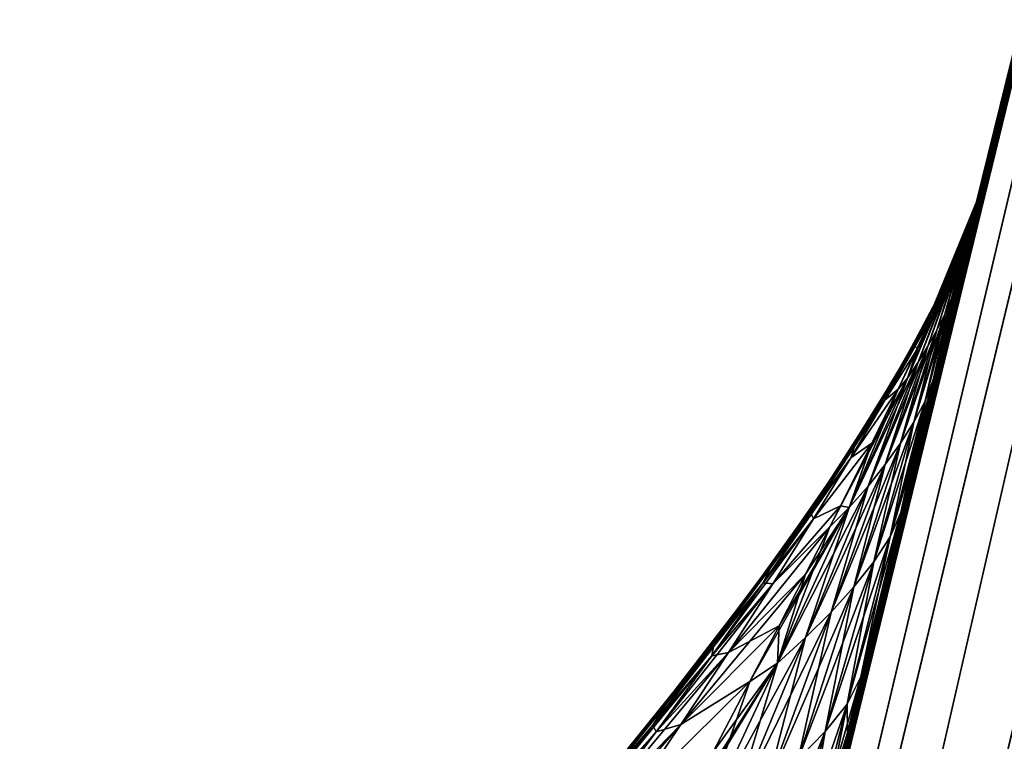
# Model space of a CAD drawing. Header units: metres. Extents: x 59 to 135, y -85 to 87.
# Tile 205 of 210: x 127.153 to 128.482, y 75.464 to 76.438. Entities that reach past the tile are written whole.
import ezdxf

# ---------------------------------------------------------------- set-up
doc = ezdxf.new("R2010")
doc.units = ezdxf.units.M
doc.layers.add('solid_21_404_502_XXX', color=7, linetype='CONTINUOUS')

msp = doc.modelspace()

# ---------------------------------------------------------------- linework, layer by layer
at = {"layer": 'solid_21_404_502_XXX'}
for points in [[(126.639999, 67.773849, 11.729356), (129.696121, 80.479248, 9.775291), (129.544312, 80.454048, 9.365866)], [(126.639999, 67.773849, 11.729356), (126.875145, 67.776382, 12.099003), (129.696121, 80.479248, 9.775291)], [(129.696121, 80.479248, -9.775291), (126.886948, 67.827339, -12.091162), (126.651802, 67.824821, -11.721516)], [(129.544312, 80.454048, -9.365866), (129.696121, 80.479248, -9.775291), (126.651802, 67.824821, -11.721516)], [(126.875145, 67.776382, 12.099003), (129.930511, 80.477661, 10.144569), (129.696121, 80.479248, 9.775291)], [(126.875145, 67.776382, 12.099003), (127.182274, 67.753304, 12.410576), (129.930511, 80.477661, 10.144569)], [(129.696121, 80.479248, -9.775291), (129.930511, 80.477661, -10.144569), (126.886948, 67.827339, -12.091162)], [(129.930511, 80.477661, -10.144569), (127.194069, 67.804245, -12.402734), (126.886948, 67.827339, -12.091162)], [(127.182274, 67.753304, 12.410576), (130.236282, 80.449371, 10.456038), (129.930511, 80.477661, 10.144569)], [(129.930511, 80.477661, -10.144569), (130.236282, 80.449371, -10.456038), (127.194069, 67.804245, -12.402734)], [(126.488121, 67.745834, 11.319371), (129.544312, 80.454048, 9.365866), (129.482346, 80.403259, 8.935875)], [(126.488121, 67.745834, 11.319371), (126.639999, 67.773849, 11.729356), (129.544312, 80.454048, 9.365866)], [(129.544312, 80.454048, -9.365866), (126.499924, 67.796822, -11.311533), (129.482346, 80.403259, -8.935875)], [(129.544312, 80.454048, -9.365866), (126.651802, 67.824821, -11.721516), (126.499924, 67.796822, -11.311533)], [(127.182274, 67.753304, 12.410576), (127.546654, 67.705734, 12.649121), (130.236282, 80.449371, 10.456038)], [(130.236282, 80.449371, -10.456038), (127.558441, 67.756653, -12.64128), (127.194069, 67.804245, -12.402734)], [(127.546654, 67.705734, 12.649121), (130.598816, 80.395721, 10.694802), (130.236282, 80.449371, 10.456038)], [(130.236282, 80.449371, -10.456038), (130.598816, 80.395721, -10.694802), (127.558441, 67.756653, -12.64128)], [(126.488121, 67.745834, 11.319371), (129.482346, 80.403259, 8.935875), (127.706192, 73.132126, 10.05315)], [(126.499924, 67.796822, -11.311533), (127.706192, 73.132118, -10.05315), (129.482346, 80.403259, -8.935875)], [(127.546654, 67.705734, 12.649121), (127.950798, 67.635948, 12.803195), (130.598816, 80.395721, 10.694802)], [(130.598816, 80.395721, -10.694802), (127.962578, 67.686836, -12.795357), (127.558441, 67.756653, -12.64128)], [(127.810623, 73.568321, 7.999012), (127.706192, 73.132126, 10.05315), (129.482346, 80.403259, 8.935875)], [(128.150101, 74.978569, -5.794289), (129.482346, 80.403259, -8.935875), (127.706192, 73.132118, -10.05315)], [(127.848785, 73.727425, 7.810772), (127.810623, 73.568321, 7.999012), (129.482346, 80.403259, 8.935875)], [(127.93576, 74.089531, 7.335627), (127.848785, 73.727425, 7.810772), (129.482346, 80.403259, 8.935875)], [(128.005859, 74.380783, 6.898118), (127.93576, 74.089531, 7.335627), (129.482346, 80.403259, 8.935875)], [(127.950798, 67.635948, 12.803195), (131.000748, 80.319275, 10.84944), (130.598816, 80.395721, 10.694802)], [(130.598816, 80.395721, -10.694802), (131.000748, 80.319275, -10.84944), (127.962578, 67.686836, -12.795357)], [(128.049515, 74.561935, 6.596162), (128.005859, 74.380783, 6.898118), (129.482346, 80.403259, 8.935875)], [(128.150101, 74.978569, 5.794289), (128.049515, 74.561935, 6.596162), (129.482346, 80.403259, 8.935875)], [(128.224014, 75.284058, 5.077546), (128.150101, 74.978569, 5.794289), (129.482346, 80.403259, 8.935875)], [(128.150101, 74.978569, -5.794289), (128.224014, 75.284058, -5.077546), (129.482346, 80.403259, -8.935875)], [(128.270325, 75.475212, 4.545311), (128.224014, 75.284058, 5.077546), (129.482346, 80.403259, 8.935875)], [(128.224014, 75.284058, -5.077546), (128.270325, 75.475212, -4.545311), (129.482346, 80.403259, -8.935875)], [(128.270325, 75.475212, -4.545311), (129.482346, 80.403259, 8.935875), (129.482346, 80.403259, -8.935875)], [(128.288651, 75.550751, 4.312505), (128.270325, 75.475212, 4.545311), (129.482346, 80.403259, 8.935875)], [(128.270325, 75.475212, -4.545311), (128.288651, 75.550751, -4.312505), (129.482346, 80.403259, 8.935875)], [(128.34256, 75.772873, 3.517586), (128.288651, 75.550751, 4.312505), (129.482346, 80.403259, 8.935875)], [(128.288651, 75.550751, -4.312505), (128.34256, 75.772873, -3.517586), (129.482346, 80.403259, 8.935875)], [(128.36377, 75.860161, 3.141927), (128.34256, 75.772873, 3.517586), (129.482346, 80.403259, 8.935875)], [(128.34256, 75.772873, -3.517586), (128.36377, 75.860161, -3.141927), (129.482346, 80.403259, 8.935875)], [(128.386047, 75.951859, 2.684837), (128.36377, 75.860161, 3.141927), (129.482346, 80.403259, 8.935875)], [(128.36377, 75.860161, -3.141927), (128.386047, 75.951859, -2.684837), (129.482346, 80.403259, 8.935875)], [(128.417984, 76.083183, 1.821202), (128.386047, 75.951859, 2.684837), (129.482346, 80.403259, 8.935875)], [(128.386047, 75.951859, -2.684837), (128.417984, 76.083183, -1.821202), (129.482346, 80.403259, 8.935875)], [(128.423767, 76.106941, 1.614666), (128.417984, 76.083183, 1.821202), (129.482346, 80.403259, 8.935875)], [(128.417984, 76.083183, -1.821202), (128.423767, 76.106941, -1.614666), (129.482346, 80.403259, 8.935875)], [(128.437805, 76.164604, 0.921405), (128.423767, 76.106941, 1.614666), (129.482346, 80.403259, 8.935875)], [(128.423767, 76.106941, -1.614666), (128.437805, 76.164604, -0.921405), (129.482346, 80.403259, 8.935875)], [(128.44458, 76.192467), (128.437805, 76.164604, 0.921405), (129.482346, 80.403259, 8.935875)], [(128.437805, 76.164604, -0.921405), (128.44458, 76.192467), (129.482346, 80.403259, 8.935875)], [(127.950798, 67.635948, 12.803195), (128.375305, 67.547318, 12.8654), (131.000748, 80.319275, 10.84944)], [(131.000748, 80.319275, -10.84944), (131.422882, 80.223694, -10.912557), (127.962578, 67.686836, -12.795357)], [(131.000748, 80.319275, 10.84944), (128.375305, 67.547318, 12.8654), (131.422882, 80.223694, 10.912557)], [(127.962578, 67.686836, -12.795357), (131.422882, 80.223694, -10.912557), (128.387085, 67.598175, -12.857566)], [(128.375305, 67.547318, 12.8654), (132.284607, 80.223694, 10.912557), (131.422882, 80.223694, 10.912557)], [(130.963104, 74.836372, 11.742494), (132.284607, 80.223694, 10.912557), (128.375305, 67.547318, 12.8654)], [(128.387085, 67.598175, -12.857566), (131.422882, 80.223694, -10.912557), (129.718964, 69.429489, -12.575445)], [(128.378128, 76.030472), (128.386932, 76.047089, 0.046095), (128.44458, 76.192467)], [(128.386932, 76.047089, -0.046095), (128.378128, 76.030472), (128.44458, 76.192467)], [(128.394516, 76.062218, 0.091421), (128.44458, 76.192467), (128.386932, 76.047089, 0.046095)], [(128.386932, 76.047089, -0.046095), (128.44458, 76.192467), (128.394516, 76.062218, -0.091421)], [(128.402115, 76.078224, 0.135758), (128.44458, 76.192467), (128.394516, 76.062218, 0.091421)], [(128.394516, 76.062218, -0.091421), (128.44458, 76.192467), (128.402115, 76.078224, -0.135758)], [(128.409653, 76.094994, 0.17918), (128.44458, 76.192467), (128.402115, 76.078224, 0.135758)], [(128.402115, 76.078224, -0.135758), (128.44458, 76.192467), (128.409653, 76.094994, -0.17918)], [(128.404358, 76.081841, -0.708676), (128.44458, 76.192467), (128.4095, 76.091568, -0.749566)], [(128.4216, 76.123901, -0.463682), (128.44458, 76.192467), (128.404358, 76.081841, -0.708676)], [(128.4095, 76.091568, 0.749566), (128.415283, 76.103798, 0.777283), (128.44458, 76.192467)], [(128.435074, 76.159805, 0.227261), (128.4095, 76.091568, 0.749566), (128.44458, 76.192467)], [(128.4095, 76.091568, -0.749566), (128.44458, 76.192467), (128.415283, 76.103798, -0.777283)], [(128.417038, 76.112411, 0.221586), (128.44458, 76.192467), (128.409653, 76.094994, 0.17918)], [(128.409653, 76.094994, -0.17918), (128.44458, 76.192467), (128.417038, 76.112411, -0.221586)], [(128.415283, 76.103798, 0.777283), (128.42067, 76.116028, 0.805495), (128.44458, 76.192467)], [(128.415283, 76.103798, -0.777283), (128.44458, 76.192467), (128.42067, 76.116028, -0.805495)], [(128.424225, 76.130371, 0.262814), (128.44458, 76.192467), (128.417038, 76.112411, 0.221586)], [(128.417038, 76.112411, -0.221586), (128.44458, 76.192467), (128.424225, 76.130371, -0.262814)], [(128.42067, 76.116028, 0.805495), (128.42569, 76.128242, 0.83416), (128.44458, 76.192467)], [(128.42067, 76.116028, -0.805495), (128.44458, 76.192467), (128.42569, 76.128242, -0.83416)], [(128.4216, 76.123901, -0.463682), (128.435074, 76.159805, -0.227261), (128.44458, 76.192467)], [(128.424225, 76.130371, 0.262814), (128.435074, 76.159805, 0.227261), (128.44458, 76.192467)], [(128.424225, 76.130371, -0.262814), (128.44458, 76.192467), (128.435074, 76.159805, -0.227261)], [(128.42569, 76.128242, 0.83416), (128.430267, 76.140427, 0.863408), (128.44458, 76.192467)], [(128.42569, 76.128242, -0.83416), (128.44458, 76.192467), (128.430267, 76.140427, -0.863408)], [(128.430267, 76.140427, 0.863408), (128.434372, 76.152588, 0.893379), (128.44458, 76.192467)], [(128.430267, 76.140427, -0.863408), (128.44458, 76.192467), (128.434372, 76.152588, -0.893379)], [(128.434372, 76.152588, 0.893379), (128.437805, 76.164604, 0.921405), (128.44458, 76.192467)], [(128.434372, 76.152588, -0.893379), (128.44458, 76.192467), (128.437805, 76.164604, -0.921405)], [(128.435074, 76.159805, 0.227261), (128.4216, 76.123901, 0.463682), (128.4095, 76.091568, 0.749566)], [(128.41098, 76.061897, -1.759856), (128.437805, 76.164604, -0.921405), (128.423767, 76.106941, -1.614666)], [(128.434372, 76.152588, -0.893379), (128.437805, 76.164604, -0.921405), (128.41098, 76.061897, -1.759856)], [(128.424225, 76.130371, 0.262814), (128.4216, 76.123901, 0.463682), (128.435074, 76.159805, 0.227261)], [(128.424225, 76.130371, -0.262814), (128.435074, 76.159805, -0.227261), (128.4216, 76.123901, -0.463682)], [(128.434372, 76.152588, 0.893379), (128.423767, 76.106941, 1.614666), (128.437805, 76.164604, 0.921405)], [(128.434372, 76.152588, -0.893379), (128.41098, 76.061897, -1.759856), (128.401794, 76.04052, -1.700837)], [(128.430267, 76.140427, -0.863408), (128.434372, 76.152588, -0.893379), (128.401794, 76.04052, -1.700837)], [(128.41098, 76.061897, 1.759856), (128.417984, 76.083183, 1.821202), (128.434372, 76.152588, 0.893379)], [(128.41098, 76.061897, 1.759856), (128.434372, 76.152588, 0.893379), (128.430267, 76.140427, 0.863408)], [(128.434372, 76.152588, 0.893379), (128.417984, 76.083183, 1.821202), (128.423767, 76.106941, 1.614666)], [(128.424225, 76.130371, 0.262814), (128.417038, 76.112411, 0.221586), (128.378189, 76.032806, 0.439848)], [(128.395538, 76.06665, 0.521733), (128.424225, 76.130371, 0.262814), (128.378189, 76.032806, 0.439848)], [(128.42569, 76.128242, -0.83416), (128.391083, 76.019051, -1.643268), (128.379013, 75.997482, -1.586872)], [(128.42067, 76.116028, -0.805495), (128.42569, 76.128242, -0.83416), (128.379013, 75.997482, -1.586872)], [(128.430267, 76.140427, -0.863408), (128.401794, 76.04052, -1.700837), (128.391083, 76.019051, -1.643268)], [(128.42569, 76.128242, -0.83416), (128.430267, 76.140427, -0.863408), (128.391083, 76.019051, -1.643268)], [(128.391083, 76.019051, 1.643268), (128.42569, 76.128242, 0.83416), (128.42067, 76.116028, 0.805495)], [(128.401794, 76.04052, 1.700837), (128.42569, 76.128242, 0.83416), (128.391083, 76.019051, 1.643268)], [(128.395538, 76.06665, 0.521733), (128.4216, 76.123901, 0.463682), (128.424225, 76.130371, 0.262814)], [(128.395538, 76.06665, -0.521733), (128.424225, 76.130371, -0.262814), (128.4216, 76.123901, -0.463682)], [(128.417038, 76.112411, -0.221586), (128.424225, 76.130371, -0.262814), (128.395538, 76.06665, -0.521733)], [(128.401794, 76.04052, 1.700837), (128.430267, 76.140427, 0.863408), (128.42569, 76.128242, 0.83416)], [(128.41098, 76.061897, 1.759856), (128.430267, 76.140427, 0.863408), (128.401794, 76.04052, 1.700837)], [(128.42067, 76.116028, -0.805495), (128.379013, 75.997482, -1.586872), (128.365784, 75.97583, -1.531386)], [(128.415283, 76.103798, -0.777283), (128.42067, 76.116028, -0.805495), (128.365784, 75.97583, -1.531386)], [(128.379013, 75.997482, 1.586872), (128.42067, 76.116028, 0.805495), (128.415283, 76.103798, 0.777283)], [(128.391083, 76.019051, 1.643268), (128.42067, 76.116028, 0.805495), (128.379013, 75.997482, 1.586872)], [(128.395538, 76.06665, 0.521733), (128.404358, 76.081841, 0.708676), (128.4216, 76.123901, 0.463682)], [(128.395538, 76.06665, -0.521733), (128.4216, 76.123901, -0.463682), (128.404358, 76.081841, -0.708676)], [(128.4216, 76.123901, 0.463682), (128.404358, 76.081841, 0.708676), (128.4095, 76.091568, 0.749566)], [(128.415283, 76.103798, -0.777283), (128.365784, 75.97583, -1.531386), (128.351349, 75.954124, -1.476896)], [(128.4095, 76.091568, -0.749566), (128.415283, 76.103798, -0.777283), (128.351349, 75.954124, -1.476896)], [(128.417038, 76.112411, 0.221586), (128.409653, 76.094994, 0.17918), (128.360443, 75.999992, 0.355625)], [(128.378189, 76.032806, 0.439848), (128.417038, 76.112411, 0.221586), (128.360443, 75.999992, 0.355625)], [(128.365784, 75.97583, 1.531386), (128.415283, 76.103798, 0.777283), (128.4095, 76.091568, 0.749566)], [(128.379013, 75.997482, 1.586872), (128.415283, 76.103798, 0.777283), (128.365784, 75.97583, 1.531386)], [(128.378189, 76.032806, -0.439848), (128.417038, 76.112411, -0.221586), (128.395538, 76.06665, -0.521733)], [(128.409653, 76.094994, -0.17918), (128.417038, 76.112411, -0.221586), (128.378189, 76.032806, -0.439848)], [(128.41098, 76.061897, -1.759856), (128.423767, 76.106941, -1.614666), (128.417984, 76.083183, -1.821202)], [(128.4095, 76.091568, -0.749566), (128.351349, 75.954124, -1.476896), (128.338898, 75.93924, -1.394878)], [(128.364883, 75.99366, -1.154101), (128.4095, 76.091568, -0.749566), (128.338898, 75.93924, -1.394878)], [(128.409653, 76.094994, 0.17918), (128.402115, 76.078224, 0.135758), (128.342667, 75.96859, 0.269401)], [(128.360443, 75.999992, 0.355625), (128.409653, 76.094994, 0.17918), (128.342667, 75.96859, 0.269401)], [(128.351349, 75.954124, 1.476896), (128.4095, 76.091568, 0.749566), (128.404358, 76.081841, 0.708676)], [(128.365784, 75.97583, 1.531386), (128.4095, 76.091568, 0.749566), (128.351349, 75.954124, 1.476896)], [(128.360443, 75.999992, -0.355625), (128.409653, 76.094994, -0.17918), (128.378189, 76.032806, -0.439848)], [(128.402115, 76.078224, -0.135758), (128.409653, 76.094994, -0.17918), (128.360443, 75.999992, -0.355625)], [(128.364883, 75.99366, -1.154101), (128.386749, 76.041306, -0.923104), (128.4095, 76.091568, -0.749566)], [(128.386749, 76.041306, -0.923104), (128.404358, 76.081841, -0.708676), (128.4095, 76.091568, -0.749566)], [(128.402115, 76.078224, 0.135758), (128.394516, 76.062218, 0.091421), (128.325256, 75.938972, 0.181383)], [(128.342667, 75.96859, 0.269401), (128.402115, 76.078224, 0.135758), (128.325256, 75.938972, 0.181383)], [(128.342667, 75.96859, -0.269401), (128.402115, 76.078224, -0.135758), (128.360443, 75.999992, -0.355625)], [(128.394516, 76.062218, -0.091421), (128.402115, 76.078224, -0.135758), (128.342667, 75.96859, -0.269401)], [(128.386749, 76.041306, 0.923104), (128.351349, 75.954124, 1.476896), (128.404358, 76.081841, 0.708676)], [(128.361176, 75.997726, 0.77708), (128.386749, 76.041306, 0.923104), (128.404358, 76.081841, 0.708676)], [(128.361176, 75.997726, 0.77708), (128.404358, 76.081841, 0.708676), (128.395538, 76.06665, 0.521733)], [(128.361176, 75.997726, -0.77708), (128.404358, 76.081841, -0.708676), (128.386749, 76.041306, -0.923104)], [(128.361176, 75.997726, -0.77708), (128.395538, 76.06665, -0.521733), (128.404358, 76.081841, -0.708676)], [(128.41098, 76.061897, 1.759856), (128.386047, 75.951859, 2.684837), (128.417984, 76.083183, 1.821202)], [(128.41098, 76.061897, -1.759856), (128.417984, 76.083183, -1.821202), (128.386047, 75.951859, -2.684837)], [(128.394516, 76.062218, 0.091421), (128.386932, 76.047089, 0.046095), (128.308609, 75.911461, 0.091435)], [(128.325256, 75.938972, 0.181383), (128.394516, 76.062218, 0.091421), (128.308609, 75.911461, 0.091435)], [(128.325256, 75.938972, -0.181383), (128.394516, 76.062218, -0.091421), (128.342667, 75.96859, -0.269401)], [(128.386932, 76.047089, -0.046095), (128.394516, 76.062218, -0.091421), (128.325256, 75.938972, -0.181383)], [(128.395538, 76.06665, 0.521733), (128.378189, 76.032806, 0.439848), (128.332611, 75.949013, 0.655267)], [(128.361176, 75.997726, 0.77708), (128.395538, 76.06665, 0.521733), (128.332611, 75.949013, 0.655267)], [(128.41098, 76.061897, -1.759856), (128.375244, 75.923309, -2.593956), (128.360077, 75.894859, -2.506997)], [(128.401794, 76.04052, -1.700837), (128.41098, 76.061897, -1.759856), (128.360077, 75.894859, -2.506997)], [(128.378189, 76.032806, -0.439848), (128.395538, 76.06665, -0.521733), (128.361176, 75.997726, -0.77708)], [(128.41098, 76.061897, 1.759856), (128.375244, 75.923309, 2.593956), (128.386047, 75.951859, 2.684837)], [(128.41098, 76.061897, -1.759856), (128.386047, 75.951859, -2.684837), (128.375244, 75.923309, -2.593956)], [(128.41098, 76.061897, 1.759856), (128.401794, 76.04052, 1.700837), (128.375244, 75.923309, 2.593956)], [(128.329544, 75.946053), (128.308609, 75.911461, 0.091435), (128.386932, 76.047089, 0.046095)], [(128.308609, 75.911461, -0.091435), (128.378128, 76.030472), (128.386932, 76.047089, -0.046095)], [(128.308609, 75.911461, -0.091435), (128.386932, 76.047089, -0.046095), (128.325256, 75.938972, -0.181383)], [(128.320892, 75.924545, 1.028686), (128.364883, 75.99366, 1.154101), (128.386749, 76.041306, 0.923104)], [(128.320892, 75.924545, 1.028686), (128.386749, 76.041306, 0.923104), (128.361176, 75.997726, 0.77708)], [(128.378128, 76.030472), (128.329544, 75.946053), (128.386932, 76.047089, 0.046095)], [(128.401794, 76.04052, -1.700837), (128.360077, 75.894859, -2.506997), (128.341934, 75.866272, -2.42221)], [(128.391083, 76.019051, -1.643268), (128.401794, 76.04052, -1.700837), (128.341934, 75.866272, -2.42221)], [(128.386749, 76.041306, 0.923104), (128.364883, 75.99366, 1.154101), (128.351349, 75.954124, 1.476896)], [(128.401794, 76.04052, 1.700837), (128.360077, 75.894859, 2.506997), (128.375244, 75.923309, 2.593956)], [(128.401794, 76.04052, 1.700837), (128.391083, 76.019051, 1.643268), (128.360077, 75.894859, 2.506997)], [(128.361176, 75.997726, -0.77708), (128.386749, 76.041306, -0.923104), (128.364883, 75.99366, -1.154101)], [(128.378189, 76.032806, 0.439848), (128.360443, 75.999992, 0.355625), (128.303726, 75.901871, 0.52994)], [(128.332611, 75.949013, 0.655267), (128.378189, 76.032806, 0.439848), (128.303726, 75.901871, 0.52994)], [(128.308609, 75.911461, -0.091435), (128.329544, 75.946053), (128.378128, 76.030472)], [(128.332611, 75.949013, -0.655267), (128.378189, 76.032806, -0.439848), (128.361176, 75.997726, -0.77708)], [(128.360443, 75.999992, -0.355625), (128.378189, 76.032806, -0.439848), (128.332611, 75.949013, -0.655267)], [(128.391083, 76.019051, -1.643268), (128.341934, 75.866272, -2.42221), (128.321182, 75.837517, -2.339178)], [(128.379013, 75.997482, -1.586872), (128.391083, 76.019051, -1.643268), (128.321182, 75.837517, -2.339178)], [(128.391083, 76.019051, 1.643268), (128.341934, 75.866272, 2.42221), (128.360077, 75.894859, 2.506997)], [(128.391083, 76.019051, 1.643268), (128.379013, 75.997482, 1.586872), (128.341934, 75.866272, 2.42221)], [(128.360443, 75.999992, 0.355625), (128.342667, 75.96859, 0.269401), (128.275177, 75.857132, 0.401577)], [(128.303726, 75.901871, 0.52994), (128.360443, 75.999992, 0.355625), (128.275177, 75.857132, 0.401577)], [(128.361176, 75.997726, 0.77708), (128.332611, 75.949013, 0.655267), (128.279877, 75.862167, 0.867577)], [(128.320892, 75.924545, 1.028686), (128.361176, 75.997726, 0.77708), (128.279877, 75.862167, 0.867577)], [(128.379013, 75.997482, -1.586872), (128.321182, 75.837517, -2.339178), (128.298218, 75.808594, -2.257512)], [(128.365784, 75.97583, -1.531386), (128.379013, 75.997482, -1.586872), (128.298218, 75.808594, -2.257512)], [(128.303726, 75.901871, -0.52994), (128.360443, 75.999992, -0.355625), (128.332611, 75.949013, -0.655267)], [(128.342667, 75.96859, -0.269401), (128.360443, 75.999992, -0.355625), (128.303726, 75.901871, -0.52994)], [(128.320892, 75.924545, -1.028686), (128.361176, 75.997726, -0.77708), (128.364883, 75.99366, -1.154101)], [(128.332611, 75.949013, -0.655267), (128.361176, 75.997726, -0.77708), (128.320892, 75.924545, -1.028686)], [(128.379013, 75.997482, 1.586872), (128.321182, 75.837517, 2.339178), (128.341934, 75.866272, 2.42221)], [(128.379013, 75.997482, 1.586872), (128.365784, 75.97583, 1.531386), (128.321182, 75.837517, 2.339178)], [(128.320892, 75.924545, 1.028686), (128.338898, 75.93924, 1.394878), (128.364883, 75.99366, 1.154101)], [(128.320892, 75.924545, -1.028686), (128.364883, 75.99366, -1.154101), (128.338898, 75.93924, -1.394878)], [(128.364883, 75.99366, 1.154101), (128.338898, 75.93924, 1.394878), (128.351349, 75.954124, 1.476896)], [(128.342667, 75.96859, 0.269401), (128.325256, 75.938972, 0.181383), (128.247681, 75.81559, 0.27047)], [(128.275177, 75.857132, 0.401577), (128.342667, 75.96859, 0.269401), (128.247681, 75.81559, 0.27047)], [(128.365784, 75.97583, -1.531386), (128.298218, 75.808594, -2.257512), (128.27298, 75.779556, -2.177336)], [(128.351349, 75.954124, -1.476896), (128.365784, 75.97583, -1.531386), (128.27298, 75.779556, -2.177336)], [(128.275177, 75.857132, -0.401577), (128.342667, 75.96859, -0.269401), (128.303726, 75.901871, -0.52994)], [(128.325256, 75.938972, -0.181383), (128.342667, 75.96859, -0.269401), (128.275177, 75.857132, -0.401577)], [(128.365784, 75.97583, 1.531386), (128.298218, 75.808594, 2.257512), (128.321182, 75.837517, 2.339178)], [(128.365784, 75.97583, 1.531386), (128.351349, 75.954124, 1.476896), (128.298218, 75.808594, 2.257512)], [(128.332611, 75.949013, 0.655267), (128.303726, 75.901871, 0.52994), (128.238892, 75.801872, 0.701778)], [(128.279877, 75.862167, 0.867577), (128.332611, 75.949013, 0.655267), (128.238892, 75.801872, 0.701778)], [(128.351349, 75.954124, -1.476896), (128.27298, 75.779556, -2.177336), (128.246582, 75.753349, -2.089611)], [(128.261047, 75.781906, -1.992905), (128.351349, 75.954124, -1.476896), (128.246582, 75.753349, -2.089611)], [(128.261047, 75.781906, -1.992905), (128.303268, 75.866417, -1.687097), (128.351349, 75.954124, -1.476896)], [(128.351349, 75.954124, 1.476896), (128.27298, 75.779556, 2.177336), (128.298218, 75.808594, 2.257512)], [(128.351349, 75.954124, 1.476896), (128.338898, 75.93924, 1.394878), (128.27298, 75.779556, 2.177336)], [(128.329544, 75.946053), (128.274292, 75.856644), (128.308609, 75.911461, 0.091435)], [(128.308609, 75.911461, -0.091435), (128.274292, 75.856644), (128.329544, 75.946053)], [(128.279877, 75.862167, -0.867577), (128.332611, 75.949013, -0.655267), (128.320892, 75.924545, -1.028686)], [(128.303726, 75.901871, -0.52994), (128.332611, 75.949013, -0.655267), (128.279877, 75.862167, -0.867577)], [(128.303268, 75.866417, -1.687097), (128.338898, 75.93924, -1.394878), (128.351349, 75.954124, -1.476896)], [(128.328018, 75.739952, -3.395676), (128.386047, 75.951859, -2.684837), (128.36377, 75.860161, -3.141927)], [(128.375244, 75.923309, -2.593956), (128.386047, 75.951859, -2.684837), (128.328018, 75.739952, -3.395676)], [(128.375244, 75.923309, 2.593956), (128.36377, 75.860161, 3.141927), (128.386047, 75.951859, 2.684837)], [(128.325256, 75.938972, 0.181383), (128.308609, 75.911461, 0.091435), (128.222, 75.777893, 0.136395)], [(128.247681, 75.81559, 0.27047), (128.325256, 75.938972, 0.181383), (128.222, 75.777893, 0.136395)], [(128.247681, 75.81559, -0.27047), (128.325256, 75.938972, -0.181383), (128.275177, 75.857132, -0.401577)], [(128.308609, 75.911461, -0.091435), (128.325256, 75.938972, -0.181383), (128.247681, 75.81559, -0.27047)], [(128.338898, 75.93924, 1.394878), (128.303268, 75.866417, 1.687097), (128.27298, 75.779556, 2.177336)], [(128.275177, 75.846809, 1.276543), (128.303268, 75.866417, 1.687097), (128.338898, 75.93924, 1.394878)], [(128.275177, 75.846809, 1.276543), (128.338898, 75.93924, 1.394878), (128.320892, 75.924545, 1.028686)], [(128.275177, 75.846809, -1.276543), (128.338898, 75.93924, -1.394878), (128.303268, 75.866417, -1.687097)], [(128.275177, 75.846809, -1.276543), (128.320892, 75.924545, -1.028686), (128.338898, 75.93924, -1.394878)], [(128.320892, 75.924545, 1.028686), (128.279877, 75.862167, 0.867577), (128.220856, 75.772057, 1.076767)], [(128.275177, 75.846809, 1.276543), (128.320892, 75.924545, 1.028686), (128.220856, 75.772057, 1.076767)], [(128.279877, 75.862167, -0.867577), (128.320892, 75.924545, -1.028686), (128.275177, 75.846809, -1.276543)], [(128.375244, 75.923309, -2.593956), (128.328018, 75.739952, -3.395676), (128.306046, 75.706261, -3.281876)], [(128.360077, 75.894859, -2.506997), (128.375244, 75.923309, -2.593956), (128.306046, 75.706261, -3.281876)], [(128.375244, 75.923309, 2.593956), (128.328018, 75.739952, 3.395676), (128.34256, 75.772873, 3.517586)], [(128.375244, 75.923309, 2.593956), (128.360077, 75.894859, 2.506997), (128.328018, 75.739952, 3.395676)], [(128.375244, 75.923309, 2.593956), (128.34256, 75.772873, 3.517586), (128.36377, 75.860161, 3.141927)], [(128.303726, 75.901871, 0.52994), (128.275177, 75.857132, 0.401577), (128.198944, 75.745064, 0.531908)], [(128.238892, 75.801872, 0.701778), (128.303726, 75.901871, 0.52994), (128.198944, 75.745064, 0.531908)], [(128.211395, 75.762589), (128.222, 75.777893, 0.136395), (128.308609, 75.911461, 0.091435)], [(128.274292, 75.856644), (128.211395, 75.762589), (128.308609, 75.911461, 0.091435)], [(128.222, 75.777893, -0.136395), (128.274292, 75.856644), (128.308609, 75.911461, -0.091435)], [(128.222, 75.777893, -0.136395), (128.308609, 75.911461, -0.091435), (128.247681, 75.81559, -0.27047)], [(128.238892, 75.801872, -0.701778), (128.303726, 75.901871, -0.52994), (128.279877, 75.862167, -0.867577)], [(128.275177, 75.857132, -0.401577), (128.303726, 75.901871, -0.52994), (128.238892, 75.801872, -0.701778)], [(128.360077, 75.894859, -2.506997), (128.306046, 75.706261, -3.281876), (128.279236, 75.672379, -3.17095)], [(128.341934, 75.866272, -2.42221), (128.360077, 75.894859, -2.506997), (128.279236, 75.672379, -3.17095)], [(128.360077, 75.894859, 2.506997), (128.306046, 75.706261, 3.281876), (128.328018, 75.739952, 3.395676)], [(128.360077, 75.894859, 2.506997), (128.341934, 75.866272, 2.42221), (128.306046, 75.706261, 3.281876)], [(128.279877, 75.862167, 0.867577), (128.238892, 75.801872, 0.701778), (128.167252, 75.699867, 0.871127)], [(128.220856, 75.772057, 1.076767), (128.279877, 75.862167, 0.867577), (128.167252, 75.699867, 0.871127)], [(128.220856, 75.772057, -1.076767), (128.279877, 75.862167, -0.867577), (128.275177, 75.846809, -1.276543)], [(128.238892, 75.801872, -0.701778), (128.279877, 75.862167, -0.867577), (128.220856, 75.772057, -1.076767)], [(128.224792, 75.764137, 1.520656), (128.261047, 75.781906, 1.992905), (128.303268, 75.866417, 1.687097)], [(128.224792, 75.764137, 1.520656), (128.303268, 75.866417, 1.687097), (128.275177, 75.846809, 1.276543)], [(128.224792, 75.764137, -1.520656), (128.303268, 75.866417, -1.687097), (128.261047, 75.781906, -1.992905)], [(128.224792, 75.764137, -1.520656), (128.275177, 75.846809, -1.276543), (128.303268, 75.866417, -1.687097)], [(128.341934, 75.866272, -2.42221), (128.279236, 75.672379, -3.17095), (128.248306, 75.638252, -3.062347)], [(128.321182, 75.837517, -2.339178), (128.341934, 75.866272, -2.42221), (128.248306, 75.638252, -3.062347)], [(128.303268, 75.866417, 1.687097), (128.261047, 75.781906, 1.992905), (128.27298, 75.779556, 2.177336)], [(128.341934, 75.866272, 2.42221), (128.279236, 75.672379, 3.17095), (128.306046, 75.706261, 3.281876)], [(128.341934, 75.866272, 2.42221), (128.321182, 75.837517, 2.339178), (128.279236, 75.672379, 3.17095)], [(128.275177, 75.857132, 0.401577), (128.247681, 75.81559, 0.27047), (128.161163, 75.693054, 0.358337)], [(128.198944, 75.745064, 0.531908), (128.275177, 75.857132, 0.401577), (128.161163, 75.693054, 0.358337)], [(128.198944, 75.745064, -0.531908), (128.275177, 75.857132, -0.401577), (128.238892, 75.801872, -0.701778)], [(128.247681, 75.81559, -0.27047), (128.275177, 75.857132, -0.401577), (128.198944, 75.745064, -0.531908)], [(128.222, 75.777893, -0.136395), (128.211395, 75.762589), (128.274292, 75.856644)], [(128.328018, 75.739952, -3.395676), (128.36377, 75.860161, -3.141927), (128.34256, 75.772873, -3.517586)], [(128.275177, 75.846809, 1.276543), (128.220856, 75.772057, 1.076767), (128.156631, 75.677841, 1.282846)], [(128.224792, 75.764137, 1.520656), (128.275177, 75.846809, 1.276543), (128.156631, 75.677841, 1.282846)], [(128.321182, 75.837517, -2.339178), (128.248306, 75.638252, -3.062347), (128.213882, 75.603851, -2.955551)], [(128.298218, 75.808594, -2.257512), (128.321182, 75.837517, -2.339178), (128.213882, 75.603851, -2.955551)], [(128.220856, 75.772057, -1.076767), (128.275177, 75.846809, -1.276543), (128.224792, 75.764137, -1.520656)], [(128.321182, 75.837517, 2.339178), (128.248306, 75.638252, 3.062347), (128.279236, 75.672379, 3.17095)], [(128.321182, 75.837517, 2.339178), (128.298218, 75.808594, 2.257512), (128.248306, 75.638252, 3.062347)], [(128.247681, 75.81559, 0.27047), (128.222, 75.777893, 0.136395), (128.12674, 75.646942, 0.180751)], [(128.161163, 75.693054, 0.358337), (128.247681, 75.81559, 0.27047), (128.12674, 75.646942, 0.180751)], [(128.161163, 75.693054, -0.358337), (128.247681, 75.81559, -0.27047), (128.198944, 75.745064, -0.531908)], [(128.222, 75.777893, -0.136395), (128.247681, 75.81559, -0.27047), (128.161163, 75.693054, -0.358337)], [(128.298218, 75.808594, -2.257512), (128.213882, 75.603851, -2.955551), (128.175827, 75.56929, -2.850728)], [(128.27298, 75.779556, -2.177336), (128.298218, 75.808594, -2.257512), (128.175827, 75.56929, -2.850728)], [(128.298218, 75.808594, 2.257512), (128.213882, 75.603851, 2.955551), (128.248306, 75.638252, 3.062347)], [(128.298218, 75.808594, 2.257512), (128.27298, 75.779556, 2.177336), (128.213882, 75.603851, 2.955551)], [(128.238892, 75.801872, 0.701778), (128.198944, 75.745064, 0.531908), (128.115814, 75.632202, 0.66038)], [(128.167252, 75.699867, 0.871127), (128.238892, 75.801872, 0.701778), (128.115814, 75.632202, 0.66038)], [(128.167252, 75.699867, -0.871127), (128.238892, 75.801872, -0.701778), (128.220856, 75.772057, -1.076767)], [(128.198944, 75.745064, -0.531908), (128.238892, 75.801872, -0.701778), (128.167252, 75.699867, -0.871127)], [(128.169724, 75.67643, 1.761031), (128.246582, 75.753349, 2.089611), (128.261047, 75.781906, 1.992905)], [(128.169724, 75.67643, 1.761031), (128.261047, 75.781906, 1.992905), (128.224792, 75.764137, 1.520656)], [(128.169724, 75.67643, -1.761031), (128.261047, 75.781906, -1.992905), (128.246582, 75.753349, -2.089611)], [(128.169724, 75.67643, -1.761031), (128.224792, 75.764137, -1.520656), (128.261047, 75.781906, -1.992905)], [(128.261047, 75.781906, 1.992905), (128.246582, 75.753349, 2.089611), (128.27298, 75.779556, 2.177336)], [(128.220856, 75.772057, 1.076767), (128.167252, 75.699867, 0.871127), (128.090286, 75.594543, 1.038001)], [(128.156631, 75.677841, 1.282846), (128.220856, 75.772057, 1.076767), (128.090286, 75.594543, 1.038001)], [(128.139954, 75.664261), (128.12674, 75.646942, 0.180751), (128.222, 75.777893, 0.136395)], [(128.12674, 75.646942, -0.180751), (128.139954, 75.664261), (128.222, 75.777893, -0.136395)], [(128.12674, 75.646942, -0.180751), (128.222, 75.777893, -0.136395), (128.161163, 75.693054, -0.358337)], [(128.27298, 75.779556, -2.177336), (128.175827, 75.56929, -2.850728), (128.138824, 75.54467, -2.72107)], [(128.178055, 75.619972, -2.506475), (128.27298, 75.779556, -2.177336), (128.138824, 75.54467, -2.72107)], [(128.211395, 75.762589), (128.139954, 75.664261), (128.222, 75.777893, 0.136395)], [(128.222, 75.777893, -0.136395), (128.139954, 75.664261), (128.211395, 75.762589)], [(128.156631, 75.677841, -1.282846), (128.220856, 75.772057, -1.076767), (128.224792, 75.764137, -1.520656)], [(128.167252, 75.699867, -0.871127), (128.220856, 75.772057, -1.076767), (128.156631, 75.677841, -1.282846)], [(128.27298, 75.779556, 2.177336), (128.175827, 75.56929, 2.850728), (128.213882, 75.603851, 2.955551)], [(128.27298, 75.779556, 2.177336), (128.246582, 75.753349, 2.089611), (128.175827, 75.56929, 2.850728)], [(128.178055, 75.619972, -2.506475), (128.213974, 75.689537, -2.295636), (128.27298, 75.779556, -2.177336)], [(128.213974, 75.689537, -2.295636), (128.246582, 75.753349, -2.089611), (128.27298, 75.779556, -2.177336)], [(128.269958, 75.514053, -4.164556), (128.34256, 75.772873, -3.517586), (128.288651, 75.550751, -4.312505)], [(128.328018, 75.739952, -3.395676), (128.34256, 75.772873, -3.517586), (128.269958, 75.514053, -4.164556)], [(128.328018, 75.739952, 3.395676), (128.288651, 75.550751, 4.312505), (128.34256, 75.772873, 3.517586)], [(128.224792, 75.764137, 1.520656), (128.156631, 75.677841, 1.282846), (128.087173, 75.57933, 1.485824)], [(128.169724, 75.67643, 1.761031), (128.224792, 75.764137, 1.520656), (128.087173, 75.57933, 1.485824)], [(128.156631, 75.677841, -1.282846), (128.224792, 75.764137, -1.520656), (128.169724, 75.67643, -1.761031)], [(128.198944, 75.745064, 0.531908), (128.161163, 75.693054, 0.358337), (128.068039, 75.570923, 0.444971)], [(128.115814, 75.632202, 0.66038), (128.198944, 75.745064, 0.531908), (128.068039, 75.570923, 0.444971)], [(128.109924, 75.583801, 1.997627), (128.213974, 75.689537, 2.295636), (128.246582, 75.753349, 2.089611)], [(128.109924, 75.583801, 1.997627), (128.246582, 75.753349, 2.089611), (128.169724, 75.67643, 1.761031)], [(128.109924, 75.583801, -1.997627), (128.246582, 75.753349, -2.089611), (128.213974, 75.689537, -2.295636)], [(128.109924, 75.583801, -1.997627), (128.169724, 75.67643, -1.761031), (128.246582, 75.753349, -2.089611)], [(128.115814, 75.632202, -0.66038), (128.198944, 75.745064, -0.531908), (128.167252, 75.699867, -0.871127)], [(128.161163, 75.693054, -0.358337), (128.198944, 75.745064, -0.531908), (128.115814, 75.632202, -0.66038)], [(128.246582, 75.753349, 2.089611), (128.213974, 75.689537, 2.295636), (128.175827, 75.56929, 2.850728)], [(128.328018, 75.739952, -3.395676), (128.269958, 75.514053, -4.164556), (128.240509, 75.476929, -4.024994)], [(128.306046, 75.706261, -3.281876), (128.328018, 75.739952, -3.395676), (128.240509, 75.476929, -4.024994)], [(128.328018, 75.739952, 3.395676), (128.269958, 75.514053, 4.164556), (128.288651, 75.550751, 4.312505)], [(128.328018, 75.739952, 3.395676), (128.306046, 75.706261, 3.281876), (128.269958, 75.514053, 4.164556)], [(128.306046, 75.706261, -3.281876), (128.240509, 75.476929, -4.024994), (128.204117, 75.439636, -3.888969)], [(128.279236, 75.672379, -3.17095), (128.306046, 75.706261, -3.281876), (128.204117, 75.439636, -3.888969)], [(128.306046, 75.706261, 3.281876), (128.240509, 75.476929, 4.024994), (128.269958, 75.514053, 4.164556)], [(128.306046, 75.706261, 3.281876), (128.279236, 75.672379, 3.17095), (128.240509, 75.476929, 4.024994)], [(128.161163, 75.693054, 0.358337), (128.12674, 75.646942, 0.180751), (128.025696, 75.517548, 0.224497)], [(128.068039, 75.570923, 0.444971), (128.161163, 75.693054, 0.358337), (128.025696, 75.517548, 0.224497)], [(128.167252, 75.699867, 0.871127), (128.115814, 75.632202, 0.66038), (128.027527, 75.516899, 0.787011)], [(128.090286, 75.594543, 1.038001), (128.167252, 75.699867, 0.871127), (128.027527, 75.516899, 0.787011)], [(128.045593, 75.486496, 2.230351), (128.178055, 75.619972, 2.506475), (128.213974, 75.689537, 2.295636)], [(128.045593, 75.486496, 2.230351), (128.213974, 75.689537, 2.295636), (128.109924, 75.583801, 1.997627)], [(128.068039, 75.570923, -0.444971), (128.161163, 75.693054, -0.358337), (128.115814, 75.632202, -0.66038)], [(128.12674, 75.646942, -0.180751), (128.161163, 75.693054, -0.358337), (128.068039, 75.570923, -0.444971)], [(128.090286, 75.594543, -1.038001), (128.167252, 75.699867, -0.871127), (128.156631, 75.677841, -1.282846)], [(128.115814, 75.632202, -0.66038), (128.167252, 75.699867, -0.871127), (128.090286, 75.594543, -1.038001)], [(128.109924, 75.583801, -1.997627), (128.213974, 75.689537, -2.295636), (128.178055, 75.619972, -2.506475)], [(128.213974, 75.689537, 2.295636), (128.178055, 75.619972, 2.506475), (128.175827, 75.56929, 2.850728)], [(128.156631, 75.677841, 1.282846), (128.090286, 75.594543, 1.038001), (128.007843, 75.485657, 1.202413)], [(128.087173, 75.57933, 1.485824), (128.156631, 75.677841, 1.282846), (128.007843, 75.485657, 1.202413)], [(128.169724, 75.67643, 1.761031), (128.087173, 75.57933, 1.485824), (128.012329, 75.476685, 1.685636)], [(128.109924, 75.583801, 1.997627), (128.169724, 75.67643, 1.761031), (128.012329, 75.476685, 1.685636)], [(128.087173, 75.57933, -1.485824), (128.156631, 75.677841, -1.282846), (128.169724, 75.67643, -1.761031)], [(128.090286, 75.594543, -1.038001), (128.156631, 75.677841, -1.282846), (128.087173, 75.57933, -1.485824)], [(128.087173, 75.57933, -1.485824), (128.169724, 75.67643, -1.761031), (128.109924, 75.583801, -1.997627)], [(128.139954, 75.664261), (128.060364, 75.561211), (128.12674, 75.646942, 0.180751)], [(128.12674, 75.646942, -0.180751), (128.060364, 75.561211), (128.139954, 75.664261)], [(128.279236, 75.672379, -3.17095), (128.204117, 75.439636, -3.888969), (128.161804, 75.402054, -3.7558)], [(128.248306, 75.638252, -3.062347), (128.279236, 75.672379, -3.17095), (128.161804, 75.402054, -3.7558)], [(128.279236, 75.672379, 3.17095), (128.204117, 75.439636, 3.888969), (128.240509, 75.476929, 4.024994)], [(128.279236, 75.672379, 3.17095), (128.248306, 75.638252, 3.062347), (128.204117, 75.439636, 3.888969)], [(128.060364, 75.561211), (128.025696, 75.517548, 0.224497), (128.12674, 75.646942, 0.180751)], [(128.025696, 75.517548, -0.224497), (128.060364, 75.561211), (128.12674, 75.646942, -0.180751)], [(128.025696, 75.517548, -0.224497), (128.12674, 75.646942, -0.180751), (128.068039, 75.570923, -0.444971)], [(128.248306, 75.638252, -3.062347), (128.161804, 75.402054, -3.7558), (128.114563, 75.36412, -3.624848)], [(128.213882, 75.603851, -2.955551), (128.248306, 75.638252, -3.062347), (128.114563, 75.36412, -3.624848)], [(128.248306, 75.638252, 3.062347), (128.161804, 75.402054, 3.7558), (128.204117, 75.439636, 3.888969)], [(128.248306, 75.638252, 3.062347), (128.213882, 75.603851, 2.955551), (128.161804, 75.402054, 3.7558)], [(128.115814, 75.632202, 0.66038), (128.068039, 75.570923, 0.444971), (127.970291, 75.447395, 0.53039)], [(128.027527, 75.516899, 0.787011), (128.115814, 75.632202, 0.66038), (127.970291, 75.447395, 0.53039)], [(128.027527, 75.516899, -0.787011), (128.115814, 75.632202, -0.66038), (128.090286, 75.594543, -1.038001)], [(128.068039, 75.570923, -0.444971), (128.115814, 75.632202, -0.66038), (128.027527, 75.516899, -0.787011)], [(128.045593, 75.486496, 2.230351), (128.138824, 75.54467, 2.72107), (128.178055, 75.619972, 2.506475)], [(128.045593, 75.486496, -2.230351), (128.178055, 75.619972, -2.506475), (128.138824, 75.54467, -2.72107)], [(128.045593, 75.486496, -2.230351), (128.109924, 75.583801, -1.997627), (128.178055, 75.619972, -2.506475)], [(128.178055, 75.619972, 2.506475), (128.138824, 75.54467, 2.72107), (128.175827, 75.56929, 2.850728)], [(128.213882, 75.603851, -2.955551), (128.114563, 75.36412, -3.624848), (128.062164, 75.325996, -3.496319)], [(128.175827, 75.56929, -2.850728), (128.213882, 75.603851, -2.955551), (128.062164, 75.325996, -3.496319)], [(128.213882, 75.603851, 2.955551), (128.114563, 75.36412, 3.624848), (128.161804, 75.402054, 3.7558)], [(128.213882, 75.603851, 2.955551), (128.175827, 75.56929, 2.850728), (128.114563, 75.36412, 3.624848)], [(128.109924, 75.583801, 1.997627), (128.012329, 75.476685, 1.685636), (127.93235, 75.370186, 1.882147)], [(128.045593, 75.486496, 2.230351), (128.109924, 75.583801, 1.997627), (127.93235, 75.370186, 1.882147)], [(128.090286, 75.594543, 1.038001), (128.027527, 75.516899, 0.787011), (127.933891, 75.398888, 0.911813)], [(128.007843, 75.485657, 1.202413), (128.090286, 75.594543, 1.038001), (127.933891, 75.398888, 0.911813)], [(128.007843, 75.485657, -1.202413), (128.090286, 75.594543, -1.038001), (128.087173, 75.57933, -1.485824)], [(128.027527, 75.516899, -0.787011), (128.090286, 75.594543, -1.038001), (128.007843, 75.485657, -1.202413)], [(128.012329, 75.476685, -1.685636), (128.109924, 75.583801, -1.997627), (128.045593, 75.486496, -2.230351)], [(128.012329, 75.476685, -1.685636), (128.087173, 75.57933, -1.485824), (128.109924, 75.583801, -1.997627)], [(128.087173, 75.57933, 1.485824), (128.007843, 75.485657, 1.202413), (127.919708, 75.373436, 1.36428)], [(128.012329, 75.476685, 1.685636), (128.087173, 75.57933, 1.485824), (127.919708, 75.373436, 1.36428)], [(128.068039, 75.570923, 0.444971), (128.025696, 75.517548, 0.224497), (127.920906, 75.388062, 0.267642)], [(127.970291, 75.447395, 0.53039), (128.068039, 75.570923, 0.444971), (127.920906, 75.388062, 0.267642)], [(127.970291, 75.447395, -0.53039), (128.068039, 75.570923, -0.444971), (128.027527, 75.516899, -0.787011)], [(128.025696, 75.517548, -0.224497), (128.068039, 75.570923, -0.444971), (127.970291, 75.447395, -0.53039)], [(128.175827, 75.56929, -2.850728), (128.062164, 75.325996, -3.496319), (128.005157, 75.29055, -3.364883)], [(128.034348, 75.345917, -3.233554), (128.175827, 75.56929, -2.850728), (128.005157, 75.29055, -3.364883)], [(128.007843, 75.485657, -1.202413), (128.087173, 75.57933, -1.485824), (128.012329, 75.476685, -1.685636)], [(128.034348, 75.345917, -3.233554), (128.088974, 75.449631, -2.974872), (128.175827, 75.56929, -2.850728)], [(128.175827, 75.56929, 2.850728), (128.062164, 75.325996, 3.496319), (128.114563, 75.36412, 3.624848)], [(128.175827, 75.56929, 2.850728), (128.138824, 75.54467, 2.72107), (128.062164, 75.325996, 3.496319)], [(128.088974, 75.449631, -2.974872), (128.138824, 75.54467, -2.72107), (128.175827, 75.56929, -2.850728)], [(128.060364, 75.561211), (127.973343, 75.45253), (128.025696, 75.517548, 0.224497)], [(128.025696, 75.517548, -0.224497), (127.973343, 75.45253), (128.060364, 75.561211)], [(127.977097, 75.384804, 2.459101), (128.088974, 75.449631, 2.974872), (128.138824, 75.54467, 2.72107)], [(127.977097, 75.384804, 2.459101), (128.138824, 75.54467, 2.72107), (128.045593, 75.486496, 2.230351)], [(127.977097, 75.384804, -2.459101), (128.138824, 75.54467, -2.72107), (128.088974, 75.449631, -2.974872)], [(127.977097, 75.384804, -2.459101), (128.045593, 75.486496, -2.230351), (128.138824, 75.54467, -2.72107)], [(128.138824, 75.54467, 2.72107), (128.088974, 75.449631, 2.974872), (128.062164, 75.325996, 3.496319)], [(128.201538, 75.246758, -4.899443), (128.288651, 75.550751, -4.312505), (128.270325, 75.475212, -4.545311)], [(128.269958, 75.514053, -4.164556), (128.288651, 75.550751, -4.312505), (128.201538, 75.246758, -4.899443)], [(128.269958, 75.514053, 4.164556), (128.270325, 75.475212, 4.545311), (128.288651, 75.550751, 4.312505)], [(128.027527, 75.516899, 0.787011), (127.970291, 75.447395, 0.53039), (127.867668, 75.322273, 0.614605)], [(127.933891, 75.398888, 0.911813), (128.027527, 75.516899, 0.787011), (127.867668, 75.322273, 0.614605)], [(127.973343, 75.45253), (127.920906, 75.388062, 0.267642), (128.025696, 75.517548, 0.224497)], [(127.920906, 75.388062, -0.267642), (127.973343, 75.45253), (128.025696, 75.517548, -0.224497)], [(127.920906, 75.388062, -0.267642), (128.025696, 75.517548, -0.224497), (127.970291, 75.447395, -0.53039)], [(127.933891, 75.398888, -0.911813), (128.027527, 75.516899, -0.787011), (128.007843, 75.485657, -1.202413)], [(127.970291, 75.447395, -0.53039), (128.027527, 75.516899, -0.787011), (127.933891, 75.398888, -0.911813)], [(128.269958, 75.514053, -4.164556), (128.201538, 75.246758, -4.899443), (128.16423, 75.208092, -4.735229)], [(128.240509, 75.476929, -4.024994), (128.269958, 75.514053, -4.164556), (128.16423, 75.208092, -4.735229)], [(128.269958, 75.514053, 4.164556), (128.201538, 75.246758, 4.899443), (128.224014, 75.284058, 5.077546)], [(128.269958, 75.514053, 4.164556), (128.240509, 75.476929, 4.024994), (128.201538, 75.246758, 4.899443)], [(128.269958, 75.514053, 4.164556), (128.224014, 75.284058, 5.077546), (128.270325, 75.475212, 4.545311)], [(128.012329, 75.476685, 1.685636), (127.919708, 75.373436, 1.36428), (127.826164, 75.258202, 1.523433)], [(127.93235, 75.370186, 1.882147), (128.012329, 75.476685, 1.685636), (127.826164, 75.258202, 1.523433)], [(128.007843, 75.485657, 1.202413), (127.933891, 75.398888, 0.911813), (127.834595, 75.278465, 1.034697)], [(127.919708, 75.373436, 1.36428), (128.007843, 75.485657, 1.202413), (127.834595, 75.278465, 1.034697)], [(128.045593, 75.486496, 2.230351), (127.93235, 75.370186, 1.882147), (127.847725, 75.260208, 2.075219)], [(127.977097, 75.384804, 2.459101), (128.045593, 75.486496, 2.230351), (127.847725, 75.260208, 2.075219)], [(127.919708, 75.373436, -1.36428), (128.007843, 75.485657, -1.202413), (128.012329, 75.476685, -1.685636)], [(127.933891, 75.398888, -0.911813), (128.007843, 75.485657, -1.202413), (127.919708, 75.373436, -1.36428)], [(127.919708, 75.373436, -1.36428), (128.012329, 75.476685, -1.685636), (127.93235, 75.370186, -1.882147)], [(127.93235, 75.370186, -1.882147), (128.045593, 75.486496, -2.230351), (127.977097, 75.384804, -2.459101)], [(127.93235, 75.370186, -1.882147), (128.012329, 75.476685, -1.685636), (128.045593, 75.486496, -2.230351)], [(128.240509, 75.476929, -4.024994), (128.16423, 75.208092, -4.735229), (128.117691, 75.16938, -4.575167)], [(128.204117, 75.439636, -3.888969), (128.240509, 75.476929, -4.024994), (128.117691, 75.16938, -4.575167)], [(128.240509, 75.476929, 4.024994), (128.16423, 75.208092, 4.735229), (128.201538, 75.246758, 4.899443)], [(128.240509, 75.476929, 4.024994), (128.204117, 75.439636, 3.888969), (128.16423, 75.208092, 4.735229)], [(128.201538, 75.246758, -4.899443), (128.270325, 75.475212, -4.545311), (128.224014, 75.284058, -5.077546)]]:
    msp.add_3dface(points, dxfattribs=at)

doc.saveas('drawing.dxf')
